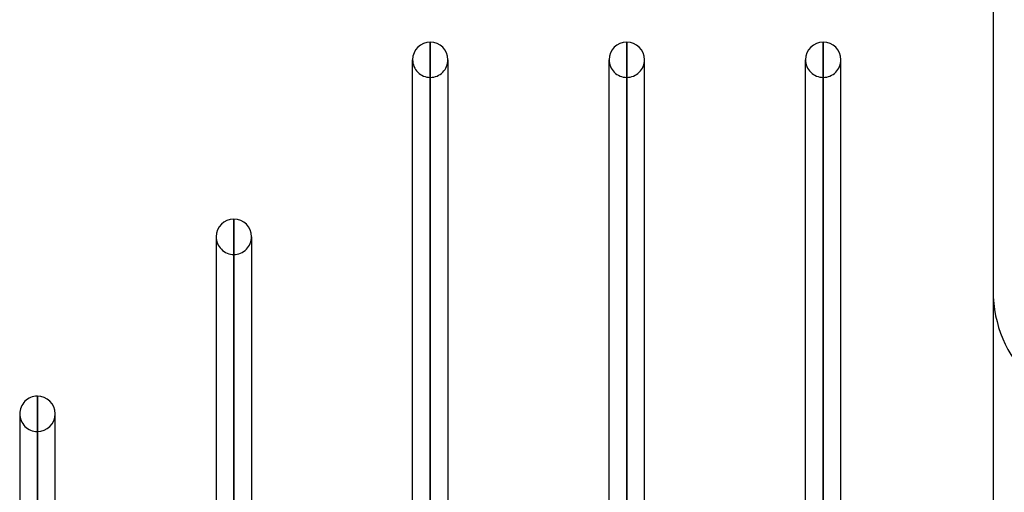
# Model space of a CAD drawing. Header units: millimetres. Extents: x -97 to 82, y -215 to 215.
# Tile 81 of 84: x -44 to 1, y 155 to 176. Entities that reach past the tile are written whole.
import ezdxf

# ---------------------------------------------------------------- set-up
doc = ezdxf.new("R2010")
doc.units = ezdxf.units.MM
doc.layers.add('MAIN-1', color=7, linetype='Continuous')
doc.layers.add('MAIN-2', color=7, linetype='Continuous')

msp = doc.modelspace()

# ---------------------------------------------------------------- linework, layer by layer
at = {"layer": 'MAIN-1'}
for p, q in [((0, 195), (0, -195)), ((-25.211, 175.143), (-25.211, 126.995)), ((-16.411, 175.143), (-16.411, 126.995)), ((-7.611, 175.143), (-7.611, 126.995)), ((-26.004, 126.71), (-26.004, 174.35)), ((-24.419, 174.35), (-24.419, 126.995)), ((-24.419, 174.153), (-24.419, 174.35)), ((-17.204, 126.995), (-17.204, 174.35)), ((-15.619, 126.995), (-15.619, 174.35)), ((-15.619, 174.153), (-15.619, 174.35)), ((-8.404, 126.995), (-8.404, 174.35)), ((-6.819, 126.995), (-6.819, 174.35)), ((-6.819, 174.153), (-6.819, 174.35)), ((-34.011, 167.218), (-34.011, 121.611)), ((-34.804, 166.425), (-34.804, 121.107)), ((-33.219, 166.425), (-33.219, 122.116)), ((-33.219, 166.238), (-33.219, 166.425)), ((-42.811, 159.292), (-42.811, 116.007)), ((-43.604, 158.5), (-43.604, 115.484)), ((-42.019, 116.512), (-42.019, 158.5)), ((-42.019, 158.323), (-42.019, 158.5))]:
    msp.add_line(p, q, dxfattribs=at)
for centre, start, end in [((-25.211, 174.35), 90, 179.9996), ((-25.211, 174.35), 0.0005, 90), ((-16.411, 174.35), 89.9999, 179.9996), ((-16.411, 174.35), 0.0005, 89.9999), ((-7.611, 174.35), 90, 179.9996), ((-7.611, 174.35), 0.0005, 90), ((-34.011, 166.425), 90, 179.9998), ((-34.011, 166.425), 0.0002, 90), ((-42.811, 158.5), 89.9999, 180), ((-42.811, 158.5), 0, 89.9999)]:
    msp.add_arc(centre, 0.792, start, end, dxfattribs=at)
at = {"layer": 'MAIN-2'}
for p, q in [((-25.211, 126.986), (-25.211, 175.143)), ((-16.411, 126.986), (-16.411, 175.143)), ((-7.611, 126.986), (-7.611, 175.143)), ((-26.004, 174.35), (-26.004, 174.153)), ((-17.204, 174.35), (-17.204, 174.153)), ((-8.404, 174.35), (-8.404, 174.153)), ((-25.211, 173.558), (-25.211, 125.914)), ((-16.411, 173.558), (-16.411, 125.795)), ((-7.611, 173.558), (-7.611, 125.795)), ((-34.011, 121.465), (-34.011, 167.218)), ((-34.804, 166.425), (-34.804, 166.238)), ((-34.011, 165.632), (-34.011, 120.307)), ((-42.811, 115.86), (-42.811, 159.292)), ((-43.604, 158.5), (-43.604, 158.322)), ((-42.811, 157.708), (-42.811, 114.828))]:
    msp.add_line(p, q, dxfattribs=at)
for centre, radius, start, end in [((-25.211, 174.35), 0.792, 179.9996, 270), ((-25.211, 174.35), 0.792, 270, 0.0005), ((-16.411, 174.35), 0.792, 179.9996, 270.0001), ((-16.411, 174.35), 0.792, 270.0001, 0.0005), ((-7.611, 174.35), 0.792, 179.9996, 270), ((-7.611, 174.35), 0.792, 270, 0.0005), ((-34.011, 166.425), 0.792, 179.9998, 270), ((-34.011, 166.425), 0.792, 270, 0.0002), ((5.5, 164), 5.5, 180, 270), ((-42.811, 158.5), 0.792, 180, 270.0001), ((-42.811, 158.5), 0.792, 270.0001, 0)]:
    msp.add_arc(centre, radius, start, end, dxfattribs=at)

doc.saveas('drawing.dxf')
